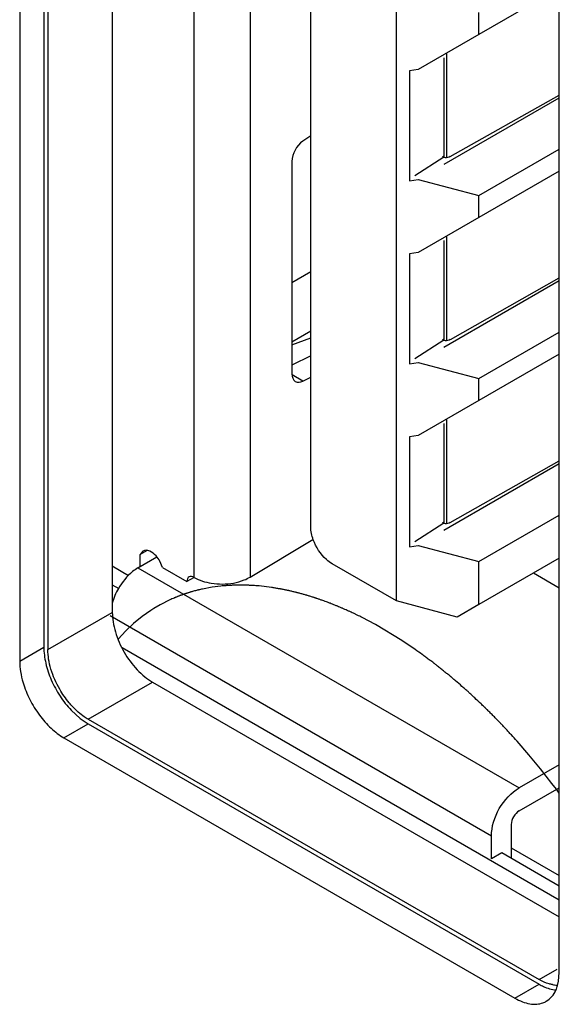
# Model space of a CAD drawing. Header units: inches. Extents: x 0 to 34, y 0 to 22.
# Tile 68 of 121: x 27.289 to 27.431, y 16.684 to 16.943. Entities that reach past the tile are written whole.
import ezdxf

# ---------------------------------------------------------------- set-up
doc = ezdxf.new("R2010")
doc.units = ezdxf.units.IN
doc.header["$LTSCALE"] = 1.87
doc.header["$MEASUREMENT"] = 0
doc.layers.get('0').update_dxf_attribs({"linetype": 'CONTINUOUS'})
doc.layers.add('DATUMCURVES', color=7, linetype='CONTINUOUS')

msp = doc.modelspace()

# ---------------------------------------------------------------- linework, layer by layer
at = {"color": 7, "linetype": 'CONTINUOUS'}
for p, q in [((27.2951784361, 17.0903462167), (27.2951784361, 16.7780463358)), ((27.2962390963, 17.0897338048), (27.2962390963, 16.7774339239)), ((27.2888144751, 17.0866717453), (27.2888144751, 16.7743718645)), ((27.313209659, 17.0860580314), (27.313209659, 16.7872325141)), ((27.3347558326, 16.7964580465), (27.3347558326, 17.0736175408)), ((27.3494982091, 17.0651054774), (27.3494982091, 16.7965320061)), ((27.3654795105, 16.8097946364), (27.3654795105, 17.0460567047)), ((27.3880289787, 16.790265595), (27.3880289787, 17.0395461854)), ((27.4309429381, 16.6923086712), (27.4309429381, 17.0046085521)), ((27.4309429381, 16.9517371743), (27.4097432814, 16.9394967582)), ((27.4097432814, 16.9394967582), (27.4097432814, 16.9452827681)), ((27.4097432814, 16.9394967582), (27.3937432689, 16.9302592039)), ((27.400516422, 16.9334075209), (27.400516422, 16.9076900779)), ((27.4012695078, 16.9343855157), (27.4012695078, 16.9070003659)), ((27.3937432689, 16.9302592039), (27.3914575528, 16.9299038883)), ((27.3914575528, 16.9299038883), (27.3914575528, 16.9009738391)), ((27.43083121, 16.9227432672), (27.400556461, 16.9052630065)), ((27.4022439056, 16.9073804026), (27.4309429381, 16.9235718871)), ((27.3654795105, 16.9128570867), (27.3633794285, 16.9113996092)), ((27.4097432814, 16.8970660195), (27.4309429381, 16.9093064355)), ((27.4005121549, 16.9071661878), (27.3929081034, 16.9022935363)), ((27.400516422, 16.9076900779), (27.4005121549, 16.9071661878)), ((27.3605292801, 16.9060895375), (27.3605292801, 16.8500720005)), ((27.4309429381, 16.9035204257), (27.4097432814, 16.8912800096)), ((27.3914575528, 16.9009738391), (27.3937432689, 16.9013291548)), ((27.3937432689, 16.9013291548), (27.4097432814, 16.8970660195)), ((27.4097432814, 16.8912800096), (27.4097432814, 16.8970660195)), ((27.4097432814, 16.8912800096), (27.3937432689, 16.8820424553)), ((27.4012695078, 16.8861687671), (27.4012695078, 16.8587836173)), ((27.400516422, 16.8851907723), (27.400516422, 16.8594733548)), ((27.3937432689, 16.8820424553), (27.3914575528, 16.8816871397)), ((27.3914575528, 16.8816871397), (27.3914575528, 16.8527570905)), ((27.3605292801, 16.8742041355), (27.3654795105, 16.8770623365)), ((27.4309429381, 16.8745910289), (27.400556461, 16.8570462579)), ((27.4022489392, 16.8591665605), (27.4309429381, 16.8753551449)), ((27.3605292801, 16.8585321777), (27.3654795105, 16.8613903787)), ((27.4097432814, 16.8488492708), (27.4309429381, 16.8610896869)), ((27.3605292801, 16.8577311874), (27.3654795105, 16.859550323)), ((27.4005121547, 16.8589494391), (27.3929081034, 16.8540767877)), ((27.400516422, 16.8594733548), (27.4005121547, 16.8589494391)), ((27.3654795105, 16.8548664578), (27.3605292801, 16.8523824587)), ((27.4309429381, 16.8553036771), (27.4097432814, 16.843063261)), ((27.3914575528, 16.8527570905), (27.3937432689, 16.8531124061)), ((27.3937432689, 16.8531124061), (27.4097432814, 16.8488492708)), ((27.3633792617, 16.8481697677), (27.3605746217, 16.8498201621)), ((27.3633794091, 16.8481701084), (27.3654795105, 16.8492239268)), ((27.4097432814, 16.843063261), (27.4097432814, 16.8488492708)), ((27.4097432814, 16.843063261), (27.3937432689, 16.8338257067)), ((27.400516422, 16.8369738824), (27.400516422, 16.811256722)), ((27.4012695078, 16.8379520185), (27.4012695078, 16.8105668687)), ((27.3937432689, 16.8338257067), (27.3914575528, 16.833470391)), ((27.3914575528, 16.833470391), (27.3914575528, 16.8045403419)), ((27.4309429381, 16.8263742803), (27.400556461, 16.8088295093)), ((27.4022286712, 16.8109382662), (27.4309429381, 16.8271383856)), ((27.4005121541, 16.8107326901), (27.3929081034, 16.8058600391)), ((27.400516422, 16.811256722), (27.4005121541, 16.8107326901)), ((27.4097432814, 16.8006325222), (27.4309429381, 16.8128729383)), ((27.3494982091, 16.7965320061), (27.3660723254, 16.8064417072)), ((27.3212659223, 16.8034048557), (27.3205277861, 16.8024795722)), ((27.3223897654, 16.8035546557), (27.3205281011, 16.8024797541)), ((27.3914575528, 16.8045403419), (27.3937432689, 16.8048956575)), ((27.3937432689, 16.8048956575), (27.4097432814, 16.8006325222)), ((27.3199629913, 16.7989480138), (27.3249645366, 16.8018358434)), ((27.3205281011, 16.7992743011), (27.3205281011, 16.8024797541)), ((27.3264332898, 16.7990698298), (27.3257508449, 16.8007494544)), ((27.4309429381, 16.8015420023), (27.4097432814, 16.7893015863)), ((27.4097432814, 16.7893015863), (27.4097432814, 16.8006325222)), ((27.313209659, 16.7994724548), (27.3175009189, 16.7969947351)), ((27.3199629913, 16.7989480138), (27.4203916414, 16.7409617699)), ((27.3264332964, 16.7990698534), (27.3328555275, 16.7953617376)), ((27.3880289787, 16.790265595), (27.3711168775, 16.8000304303)), ((27.3347548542, 16.7964583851), (27.3328555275, 16.7953617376)), ((27.4241517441, 16.797620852), (27.4309429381, 16.7936997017)), ((27.313209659, 16.7944948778), (27.314896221, 16.793521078)), ((27.4040289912, 16.7860024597), (27.3880289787, 16.790265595)), ((27.4097432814, 16.7893015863), (27.4040289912, 16.7860024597)), ((27.2962390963, 16.7774339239), (27.313209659, 16.7872325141)), ((27.4130839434, 16.7283044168), (27.3126552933, 16.7862906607)), ((27.2888144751, 16.7743718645), (27.2951784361, 16.7780463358)), ((27.3157998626, 16.7779693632), (27.4309429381, 16.7114871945)), ((27.306845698, 16.7590627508), (27.3238162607, 16.7688613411)), ((27.3238162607, 16.7688613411), (27.4309429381, 16.7070077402)), ((27.3023808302, 16.7614414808), (27.3047478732, 16.7592706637)), ((27.3047478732, 16.7592706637), (27.306845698, 16.7578380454)), ((27.306845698, 16.7590627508), (27.4256396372, 16.6904726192)), ((27.300481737, 16.7541635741), (27.306845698, 16.7578380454)), ((27.306845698, 16.7578380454), (27.4256396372, 16.6892479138)), ((27.300481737, 16.7541635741), (27.4192756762, 16.6855734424)), ((27.4309429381, 16.7470539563), (27.4203916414, 16.7409617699)), ((27.4203916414, 16.7349344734), (27.4309429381, 16.7410266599)), ((27.4183037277, 16.7313182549), (27.4183037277, 16.7224015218)), ((27.4130839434, 16.7222773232), (27.4130839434, 16.7283044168)), ((27.4183037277, 16.7251761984), (27.4309429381, 16.7178784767)), ((27.4158013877, 16.7238463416), (27.4130839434, 16.7222773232)), ((27.4309429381, 16.7151038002), (27.4158013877, 16.7238463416)), ((27.4256396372, 16.6904726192), (27.4304120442, 16.6932281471)), ((27.4307613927, 16.6900561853), (27.4309429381, 16.6923086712)), ((27.4192756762, 16.6855734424), (27.4256396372, 16.6892479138)), ((27.430515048, 16.6889463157), (27.4307613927, 16.6900561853))]:
    msp.add_line(p, q, dxfattribs=at)
for points in [[(27.4012695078, 16.9070003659), (27.4008563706, 16.9070409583), (27.4004603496, 16.9071134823), (27.4003050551, 16.9074576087)], [(27.4022445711, 16.9073807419), (27.4019145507, 16.9072123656), (27.4015885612, 16.907085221), (27.4012695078, 16.9070003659)], [(27.4012695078, 16.8587836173), (27.4008563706, 16.8588242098), (27.4004603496, 16.8588967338), (27.4003050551, 16.8592408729)], [(27.4022445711, 16.8591639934), (27.4019145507, 16.858995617), (27.4015885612, 16.8588684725), (27.4012695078, 16.8587836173)], [(27.4012695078, 16.8105668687), (27.4008563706, 16.8106074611), (27.4004603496, 16.8106799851), (27.4003050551, 16.8110241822)], [(27.4022286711, 16.8109382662), (27.4019044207, 16.8107743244), (27.4015835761, 16.8106500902), (27.4012695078, 16.8105668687)]]:
    msp.add_lwpolyline(points, dxfattribs=at)
for centre, radius, start, end in [((27.3420495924, 16.8122203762), 0.0175101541, 260.8906042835, 270.4921217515), ((27.4304647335, 16.6966796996), 0.0076568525, 259.9564544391, 264.2575183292), ((27.4303835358, 16.6958295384), 0.0068028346, 264.2215149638, 270.1513028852), ((27.4214708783, 16.6914575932), 0.0093863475, 340.1541066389, 344.4817221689), ((27.4223357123, 16.6911430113), 0.0084660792, 336.0163955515, 340.1696376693), ((27.4247537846, 16.6895658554), 0.0055515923, 290.048323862, 299.9582284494)]:
    msp.add_arc(centre, radius, start, end, dxfattribs=at)
for points in [[(27.3633794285, 16.9113996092), (27.3617224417, 16.9102638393), (27.3605292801, 16.9080984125), (27.3605292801, 16.9060895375)], [(27.3605292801, 16.8500720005), (27.3605292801, 16.8493414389), (27.3607846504, 16.8484407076), (27.3614116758, 16.8480657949)], [(27.3614116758, 16.8480657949), (27.3619754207, 16.8477287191), (27.3627943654, 16.8478715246), (27.3633794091, 16.8481701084)], [(27.3661356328, 16.8063681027), (27.3657390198, 16.8074613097), (27.3654795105, 16.8086317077), (27.3654795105, 16.8097946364)], [(27.3347558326, 16.7964580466), (27.3361334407, 16.7956625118), (27.337706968, 16.7951849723), (27.339277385, 16.7949310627)], [(27.3148338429, 16.793558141), (27.3141215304, 16.7923362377), (27.3135449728, 16.7910202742), (27.3131588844, 16.7896596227)], [(27.4130839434, 16.7283044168), (27.4130839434, 16.7331762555), (27.4161726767, 16.7385257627), (27.4203917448, 16.7409617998)], [(27.4203913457, 16.7349343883), (27.4191860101, 16.7342384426), (27.4183037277, 16.732710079), (27.4183037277, 16.7313182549)]]:
    msp.add_open_spline(points, degree=3, dxfattribs=at)
for points, knots in [([(27.3711168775, 16.8000304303), (27.3705765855, 16.8003423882), (27.3683967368, 16.8019878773), (27.3668492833, 16.8044010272), (27.3661356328, 16.8063681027)], [0, 0, 0, 0, 0.2296723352, 1, 1, 1, 1]), ([(27.3257508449, 16.8007494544), (27.3254687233, 16.8012555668), (27.3245225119, 16.802678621), (27.322329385, 16.8040196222), (27.3212658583, 16.8034049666)], [0, 0, 0, 0, 0.3205178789, 1, 1, 1, 1]), ([(27.3199631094, 16.7989480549), (27.3194680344, 16.7986622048), (27.3174179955, 16.797224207), (27.3158028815, 16.7952204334), (27.3148338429, 16.793558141)], [0, 0, 0, 0, 0.2290542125, 1, 1, 1, 1]), ([(27.3334119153, 16.7965914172), (27.3332291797, 16.7964859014), (27.3329242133, 16.7960886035), (27.3328555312, 16.7956157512), (27.3328555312, 16.7953617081)], [0, 0, 0, 0, 0.4537348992, 1, 1, 1, 1]), ([(27.3347558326, 16.7964580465), (27.3345357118, 16.7965852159), (27.3340916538, 16.796762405), (27.3335947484, 16.7966969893), (27.3334119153, 16.7965914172)], [0, 0, 0, 0, 0.5463003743, 1, 1, 1, 1]), ([(27.3421999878, 16.794710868), (27.3441478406, 16.7947256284), (27.3467206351, 16.7951397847), (27.3490038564, 16.7962364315), (27.3494982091, 16.7965320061)], [0, 0, 0, 0, 0.771789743, 1, 1, 1, 1]), ([(27.313209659, 16.7872325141), (27.313209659, 16.7863956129), (27.3133653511, 16.7846508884), (27.3141943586, 16.781069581), (27.3153532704, 16.7784467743), (27.3163162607, 16.7767788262)], [0, 0, 0, 0, 0.2281024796, 0.475062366, 1, 1, 1, 1]), ([(27.2951784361, 16.7780463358), (27.2951784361, 16.7766369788), (27.2955744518, 16.7736714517), (27.297045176, 16.7693169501), (27.2993149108, 16.765123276), (27.3012922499, 16.7625898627), (27.3023808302, 16.7614414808)], [0, 0, 0, 0, 0.2289187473, 0.48118823, 0.7429846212, 1, 1, 1, 1]), ([(27.299345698, 16.766980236), (27.2983827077, 16.7686481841), (27.2972237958, 16.7712709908), (27.2963947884, 16.7748522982), (27.2962390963, 16.7765970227), (27.2962390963, 16.7774339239)], [0, 0, 0, 0, 0.524937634, 0.7718975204, 1, 1, 1, 1]), ([(27.2888144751, 16.7743718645), (27.2888144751, 16.7734512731), (27.288985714, 16.7715327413), (27.2894189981, 16.7696591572), (27.2897025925, 16.7687036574)], [0, 0, 0, 0, 0.480152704, 1, 1, 1, 1]), ([(27.3163162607, 16.7767788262), (27.3172792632, 16.775110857), (27.3189712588, 16.7727957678), (27.3216583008, 16.7702870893), (27.3230914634, 16.76927983), (27.3238162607, 16.7688613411)], [0, 0, 0, 0, 0.5249315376, 0.771893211, 1, 1, 1, 1]), ([(27.2897025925, 16.7687036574), (27.2901528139, 16.7671867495), (27.2913581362, 16.7642076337), (27.2938551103, 16.7601451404), (27.2968909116, 16.7566941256), (27.2992611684, 16.7548683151), (27.300481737, 16.7541635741)], [0, 0, 0, 0, 0.2570083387, 0.5188025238, 0.7710746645, 1, 1, 1, 1]), ([(27.3027867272, 16.7623386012), (27.3024618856, 16.7626812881), (27.3011807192, 16.764123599), (27.3000738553, 16.7657190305), (27.299345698, 16.766980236)], [0, 0, 0, 0, 0.2448448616, 1, 1, 1, 1]), ([(27.306845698, 16.7590627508), (27.3064916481, 16.7592671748), (27.3050219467, 16.7602052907), (27.3037039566, 16.7613709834), (27.3027867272, 16.7623386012)], [0, 0, 0, 0, 0.2346765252, 1, 1, 1, 1]), ([(27.4291294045, 16.6891401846), (27.4288420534, 16.6891908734), (27.4276240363, 16.6894743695), (27.4264684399, 16.6899940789), (27.4256396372, 16.6904726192)], [0, 0, 0, 0, 0.2336502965, 1, 1, 1, 1]), ([(27.4256396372, 16.6892479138), (27.4260102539, 16.6890339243), (27.4274108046, 16.6883022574), (27.428956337, 16.6878100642), (27.4301045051, 16.6876954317)], [0, 0, 0, 0, 0.2705454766, 1, 1, 1, 1]), ([(27.4275260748, 16.684756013), (27.4280750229, 16.6850729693), (27.4291012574, 16.6859391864), (27.4297939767, 16.6870805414), (27.4300708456, 16.68770176)], [0, 0, 0, 0, 0.4824037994, 1, 1, 1, 1]), ([(27.4192756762, 16.6855734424), (27.4199100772, 16.6852071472), (27.4211765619, 16.6845922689), (27.4231185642, 16.6840364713), (27.4249679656, 16.6839212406), (27.4261298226, 16.6841580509), (27.4266569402, 16.6843506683)], [0, 0, 0, 0, 0.2851697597, 0.5454062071, 0.7815323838, 1, 1, 1, 1])]:
    msp.add_open_spline(points, degree=3, knots=knots, dxfattribs=at)
at = {"layer": 'DATUMCURVES', "color": 4, "linetype": 'CONTINUOUS'}
for p, q in [((27.3395192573, 16.7938634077), (27.3369956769, 16.7933964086)), ((27.3418220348, 16.7941615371), (27.3395192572, 16.7938634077)), ((27.355158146, 16.7937976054), (27.3519057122, 16.7941886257)), ((27.32838617, 16.7905340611), (27.3258361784, 16.7892414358)), ((27.3233886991, 16.7877687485), (27.3210480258, 16.786118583)), ((27.3241859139, 16.7882751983), (27.3233886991, 16.7877687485)), ((27.3258361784, 16.7892414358), (27.3241859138, 16.7882751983)), ((27.3210480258, 16.786118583), (27.3188182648, 16.7842938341)), ((27.382520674, 16.7840257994), (27.379025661, 16.7858746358)), ((27.3167033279, 16.7822977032), (27.3148087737, 16.7802514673)), ((27.3188182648, 16.7842938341), (27.3167033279, 16.7822977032)), ((27.3895137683, 16.7798189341), (27.382520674, 16.7840257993)), ((27.3929995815, 16.7774682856), (27.3895137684, 16.7798189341)), ((27.4229626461, 16.7497224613), (27.4198293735, 16.7533275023)), ((27.4260280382, 16.746006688), (27.4229626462, 16.7497224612)), ((27.429020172, 16.7421867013), (27.4260280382, 16.7460066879)), ((27.4302111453, 16.7406098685), (27.429020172, 16.7421867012)), ((27.4309520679, 16.7396119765), (27.4302111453, 16.7406098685))]:
    msp.add_line(p, q, dxfattribs=at)
for points, knots in [([(27.336995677, 16.7933964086), (27.3368167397, 16.793354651), (27.3364587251, 16.7932714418), (27.3360119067, 16.7931659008), (27.3356529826, 16.79308468), (27.335299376, 16.7929918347), (27.3348593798, 16.7928713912), (27.3344180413, 16.7927538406), (27.3340665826, 16.7926563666), (27.3338072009, 16.7925743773), (27.3335466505, 16.7924947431), (27.3332865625, 16.792414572), (27.3330692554, 16.7923475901), (27.3329181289, 16.7923013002), (27.3328302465, 16.7922738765), (27.3327686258, 16.7922560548), (27.3326906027, 16.7922277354), (27.3325922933, 16.7921936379), (27.3324175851, 16.7921322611), (27.3321694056, 16.7920454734), (27.3318709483, 16.7919409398), (27.331622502, 16.7918539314), (27.3314234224, 16.7917842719), (27.33129967, 16.7917408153), (27.331211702, 16.791710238), (27.3311635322, 16.7916930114), (27.3311232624, 16.7916767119), (27.3310702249, 16.7916560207), (27.3309451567, 16.7916066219), (27.3307566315, 16.7915324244), (27.3305057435, 16.7914335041), (27.3302549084, 16.7913347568), (27.3300453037, 16.7912518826), (27.3298997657, 16.7911950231), (27.3298147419, 16.7911607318), (27.3297227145, 16.7911196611), (27.3296100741, 16.79107064), (27.3293377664, 16.7909510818), (27.3289301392, 16.7907725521), (27.3285674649, 16.7906135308), (27.3283861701, 16.7905340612)], [0, 0, 0, 0, 0.0625, 0.125, 0.15625, 0.1875, 0.25, 0.3125, 0.34375, 0.375, 0.40625, 0.4375, 0.46875, 0.484375, 0.4921875, 0.5, 0.5078125, 0.515625, 0.53125, 0.5625, 0.59375, 0.625, 0.640625, 0.65625, 0.6640625, 0.66796875, 0.671875, 0.6796875, 0.6875, 0.71875, 0.75, 0.78125, 0.8125, 0.828125, 0.8359375, 0.84375, 0.859375, 0.875, 0.9375, 1, 1, 1, 1]), ([(27.3519057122, 16.7941886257), (27.3517050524, 16.794204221), (27.3513036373, 16.794235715), (27.3508023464, 16.7942735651), (27.3504003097, 16.7943070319), (27.3501015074, 16.7943234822), (27.3498034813, 16.7943375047), (27.3495052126, 16.7943521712), (27.349207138, 16.7943666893), (27.3489831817, 16.7943775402), (27.3488344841, 16.7943848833), (27.3487716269, 16.7943877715), (27.3487234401, 16.7943904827), (27.3486675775, 16.7943917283), (27.3485662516, 16.7943932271), (27.3484233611, 16.7943957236), (27.3481936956, 16.7943995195), (27.3479069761, 16.7944043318), (27.3476201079, 16.7944091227), (27.3473906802, 16.7944129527), (27.3472184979, 16.794415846), (27.3470753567, 16.7944181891), (27.3469744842, 16.794419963), (27.3469178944, 16.7944207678), (27.3468724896, 16.7944219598), (27.3468384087, 16.7944209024), (27.3467890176, 16.7944202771), (27.3467044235, 16.7944188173), (27.3465826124, 16.7944169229), (27.3464368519, 16.7944145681), (27.3462423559, 16.7944114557), (27.3459993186, 16.7944075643), (27.3457561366, 16.7944036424), (27.3455618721, 16.7944005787), (27.3454398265, 16.7943984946), (27.3453556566, 16.7943973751), (27.3453055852, 16.7943962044), (27.3452480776, 16.7943930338), (27.3451787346, 16.7943897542), (27.3450102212, 16.7943813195), (27.3447583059, 16.7943689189), (27.3444220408, 16.7943521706), (27.3440854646, 16.7943357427), (27.3438063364, 16.7943211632), (27.3435799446, 16.7943114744), (27.3433648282, 16.7942945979), (27.3429936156, 16.7942617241), (27.3424605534, 16.7942165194), (27.3420349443, 16.7941798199), (27.3418220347, 16.7941615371)], [0, 0, 0, 0, 0.0625, 0.125, 0.15625, 0.1875, 0.21875, 0.25, 0.28125, 0.3125, 0.3203125, 0.328125, 0.33203125, 0.3359375, 0.34375, 0.359375, 0.375, 0.40625, 0.4375, 0.453125, 0.46875, 0.484375, 0.4921875, 0.49609375, 0.5, 0.50390625, 0.5078125, 0.515625, 0.53125, 0.546875, 0.5625, 0.59375, 0.625, 0.640625, 0.65625, 0.6640625, 0.66796875, 0.671875, 0.6796875, 0.6875, 0.71875, 0.75, 0.78125, 0.8125, 0.828125, 0.84375, 0.875, 0.9375, 1, 1, 1, 1]), ([(27.3686202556, 16.7903647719), (27.3683702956, 16.7904503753), (27.3679953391, 16.7905787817), (27.3674954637, 16.790749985), (27.3671829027, 16.790856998), (27.3669331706, 16.7909425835), (27.3667763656, 16.7909961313), (27.36666805, 16.7910335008), (27.3666038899, 16.7910550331), (27.3665311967, 16.7910772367), (27.3664432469, 16.7911047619), (27.3662297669, 16.7911710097), (27.3659105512, 16.7912703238), (27.3654843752, 16.7914026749), (27.365058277, 16.7915354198), (27.3647033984, 16.7916447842), (27.3644189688, 16.7917350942), (27.3641364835, 16.7918151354), (27.3636430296, 16.7919504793), (27.3630787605, 16.7921068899), (27.3625849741, 16.7922439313), (27.3623030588, 16.7923210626), (27.362090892, 16.7923823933), (27.3618815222, 16.792430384), (27.3616013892, 16.7924990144), (27.3611115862, 16.7926170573), (27.3605517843, 16.7927521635), (27.360061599, 16.7928719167), (27.3597821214, 16.7929376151), (27.3595050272, 16.7929929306), (27.3591578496, 16.7930656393), (27.3587415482, 16.7931513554), (27.3583252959, 16.793237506), (27.3580127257, 16.7933019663), (27.3578049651, 16.7933450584), (27.3577174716, 16.7933628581), (27.3576496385, 16.7933774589), (27.3575738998, 16.7933907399), (27.3574376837, 16.7934133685), (27.3572450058, 16.793446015), (27.3569356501, 16.7934980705), (27.3565493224, 16.7935632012), (27.3559309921, 16.7936673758), (27.3554672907, 16.7937455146), (27.3551581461, 16.7937976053)], [0, 0, 0, 0, 0.0625, 0.09375, 0.125, 0.140625, 0.15625, 0.1640625, 0.16796875, 0.171875, 0.1796875, 0.1875, 0.21875, 0.25, 0.28125, 0.3125, 0.328125, 0.34375, 0.375, 0.4375, 0.46875, 0.484375, 0.5, 0.515625, 0.53125, 0.5625, 0.625, 0.65625, 0.671875, 0.6875, 0.71875, 0.75, 0.78125, 0.8125, 0.8203125, 0.828125, 0.83203125, 0.8359375, 0.84375, 0.859375, 0.875, 0.90625, 0.9375, 1, 1, 1, 1]), ([(27.379025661, 16.7858746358), (27.3785895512, 16.786089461), (27.3780445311, 16.7863563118), (27.3773901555, 16.786681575), (27.376954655, 16.7868876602), (27.3764105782, 16.7871410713), (27.3758662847, 16.78739726), (27.3754311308, 16.787598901), (27.3749969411, 16.7877894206), (27.3745624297, 16.7879835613), (27.3741281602, 16.7881751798), (27.3738020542, 16.7883228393), (27.3734774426, 16.7884559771), (27.3730440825, 16.7886387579), (27.3726110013, 16.7888190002), (27.3721774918, 16.78900291), (27.371745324, 16.7891755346), (27.3712056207, 16.7893871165), (27.370665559, 16.7896015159), (27.3702339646, 16.7897696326), (27.3698038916, 16.7899264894), (27.3692657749, 16.7901264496), (27.3688354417, 16.7902852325), (27.368620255, 16.7903647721)], [0, 0, 0, 0, 0.125, 0.15625, 0.1875, 0.25, 0.3125, 0.34375, 0.375, 0.4375, 0.46875, 0.5, 0.53125, 0.5625, 0.625, 0.65625, 0.6875, 0.75, 0.8125, 0.84375, 0.875, 0.9375, 1, 1, 1, 1]), ([(27.4198293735, 16.7533275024), (27.4193289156, 16.7538701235), (27.4185782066, 16.7546840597), (27.4175773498, 16.7557692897), (27.4169516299, 16.7564475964), (27.4164514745, 16.7569901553), (27.4161379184, 16.7573294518), (27.4159203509, 16.7575665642), (27.4157930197, 16.7577026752), (27.415654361, 16.7578411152), (27.415484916, 16.7580133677), (27.4152116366, 16.7582894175), (27.4148707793, 16.7586343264), (27.4143249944, 16.7591862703), (27.4136428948, 16.7598761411), (27.4128243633, 16.7607041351), (27.4122103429, 16.7613247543), (27.4118012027, 16.7617390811), (27.4116304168, 16.7619108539), (27.4114945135, 16.7620502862), (27.411355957, 16.762182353), (27.4111122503, 16.7624100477), (27.4107647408, 16.7627371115), (27.4099301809, 16.763520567), (27.4089567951, 16.7644354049), (27.4079830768, 16.7653491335), (27.407496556, 16.765807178), (27.4072180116, 16.7660670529), (27.4070106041, 16.7662672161), (27.40679746, 16.7664472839), (27.4065152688, 16.7666943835), (27.4060205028, 16.7671235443), (27.4050316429, 16.7679842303), (27.4040424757, 16.768843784), (27.4031947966, 16.7695812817), (27.4028414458, 16.7698878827), (27.402594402, 16.7701038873), (27.4024527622, 16.7702251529), (27.4023093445, 16.7703382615), (27.4021306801, 16.7704824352), (27.4017013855, 16.7708261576), (27.4010576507, 16.7713427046), (27.400199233, 16.7720308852), (27.3994838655, 16.7726044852), (27.3989116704, 16.7730633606), (27.398553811, 16.7733501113), (27.3982680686, 16.7735796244), (27.3980882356, 16.773722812), (27.3979472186, 16.7738379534), (27.397795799, 16.7739509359), (27.3975259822, 16.7741476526), (27.397143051, 16.7744291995), (27.3965289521, 16.7748793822), (27.395761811, 16.7754422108), (27.3945341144, 16.7763426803), (27.3936134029, 16.7770180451), (27.3929995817, 16.7774682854)], [0, 0, 0, 0, 0.0625, 0.09375, 0.125, 0.140625, 0.15625, 0.1640625, 0.16796875, 0.171875, 0.1796875, 0.1875, 0.203125, 0.21875, 0.25, 0.28125, 0.3125, 0.3203125, 0.328125, 0.33203125, 0.3359375, 0.34375, 0.359375, 0.375, 0.4375, 0.46875, 0.484375, 0.4921875, 0.5, 0.5078125, 0.515625, 0.53125, 0.5625, 0.625, 0.640625, 0.65625, 0.6640625, 0.66796875, 0.671875, 0.6796875, 0.6875, 0.71875, 0.75, 0.78125, 0.796875, 0.8125, 0.8203125, 0.828125, 0.83203125, 0.8359375, 0.84375, 0.859375, 0.875, 0.90625, 0.9375, 1, 1, 1, 1])]:
    msp.add_open_spline(points, degree=3, knots=knots, dxfattribs=at)

doc.saveas('drawing.dxf')
